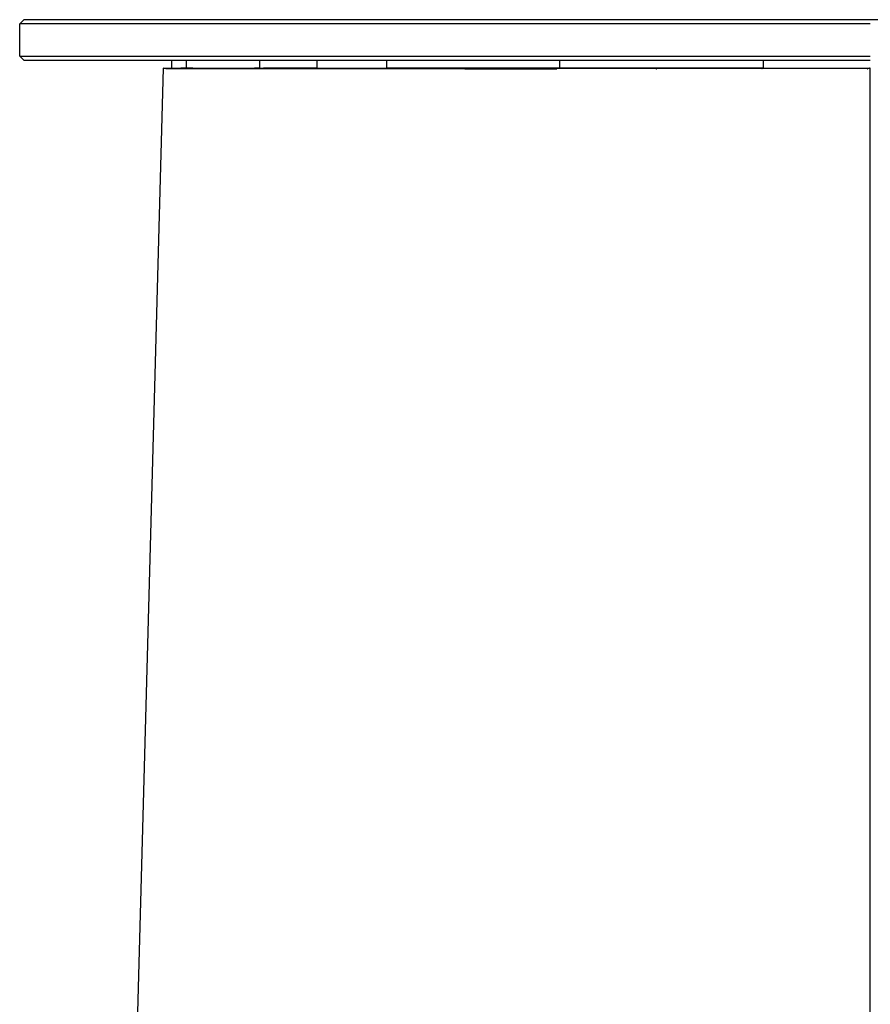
# Model space of a CAD drawing. Header units: millimetres. Extents: x 5000 to 6196, y 0 to 1075.
# Tile 6 of 8: x 5776 to 5986, y 832 to 1075. Entities that reach past the tile are written whole.
import ezdxf

# ---------------------------------------------------------------- set-up
doc = ezdxf.new("R2010")
doc.units = ezdxf.units.MM
doc.layers.add('Make2D$Sichtbar$Kurven', color=7, linetype='Continuous', true_color=0x000000)

msp = doc.modelspace()

# ---------------------------------------------------------------- linework, layer by layer
at = {"layer": 'Make2D$Sichtbar$Kurven', "color": 18, "lineweight": -3, "true_color": 0x000000}
for points in [[(5776.04, 1074.36), (5777.04, 1075.36)], [(5986.04, 1074.36), (5776.04, 1074.36), (5776.04, 1074.36)], [(5776.04, 1066.36), (5776.04, 1074.36)], [(5986.04, 1075.36), (5777.04, 1075.36), (5777.04, 1075.36)], [(6195.04, 1075.36), (5986.04, 1075.36)], [(5776.04, 1066.36), (5986.04, 1066.36)], [(5777.04, 1065.36), (5776.04, 1066.36)], [(5777.04, 1065.36), (5986.04, 1065.36)], [(5813.52, 1065.36), (5813.52, 1063.36)], [(5817.18, 1065.36), (5817.18, 1063.36)], [(5835.27, 1065.36), (5835.27, 1063.36)], [(5849.39, 1065.36), (5849.39, 1063.36)], [(5866.62, 1065.36), (5866.62, 1063.36)], [(5909.3, 1065.36), (5909.3, 1063.36)], [(5959.63, 1063.36), (5959.63, 1065.36)], [(5798.86, 597.36), (5811.51, 1063.36)], [(5811.56, 1063.36), (5811.55, 1063.36), (5811.54, 1063.36), (5811.53, 1063.36), (5811.52, 1063.36), (5811.51, 1063.36)], [(5811.51, 1063.36), (5815.2, 1063.36), (5815.2, 1063.36)], [(5811.94, 1063.35), (5811.59, 1063.36), (5811.58, 1063.36), (5811.56, 1063.36)], [(5811.94, 1063.35), (5811.94, 1063.35)], [(5812.11, 1063.34), (5811.94, 1063.35)], [(5815.79, 1063.35), (5815.79, 1063.35), (5815.79, 1063.35), (5815.79, 1063.35), (5815.79, 1063.35), (5815.79, 1063.35), (5815.79, 1063.35), (5815.79, 1063.35), (5815.79, 1063.35), (5815.79, 1063.35), (5815.79, 1063.35), (5815.79, 1063.35), (5815.79, 1063.35), (5815.79, 1063.35), (5815.79, 1063.35), (5815.79, 1063.35), (5815.79, 1063.35), (5815.79, 1063.35), (5815.79, 1063.35), (5815.79, 1063.35), (5815.79, 1063.35), (5815.79, 1063.35), (5815.79, 1063.35), (5815.79, 1063.35), (5815.79, 1063.35), (5815.79, 1063.35), (5815.79, 1063.35), (5815.79, 1063.35), (5815.79, 1063.35), (5815.79, 1063.35), (5815.79, 1063.35), (5815.74, 1063.35), (5815.7, 1063.35), (5812.14, 1063.35), (5812.11, 1063.35), (5812.11, 1063.35), (5812.11, 1063.35)], [(5812.11, 1063.34), (5812.11, 1063.34), (5812.11, 1063.34), (5812.11, 1063.34), (5812.11, 1063.34), (5812.11, 1063.34), (5812.11, 1063.34), (5812.11, 1063.34), (5812.11, 1063.34), (5812.11, 1063.34), (5812.11, 1063.34), (5812.11, 1063.34), (5812.11, 1063.34)], [(5812.11, 1063.34), (5812.14, 1063.34), (5812.18, 1063.34), (5812.23, 1063.34), (5812.38, 1063.34), (5812.67, 1063.34), (5812.77, 1063.34), (5815.79, 1063.34)], [(5815.2, 1063.36), (5815.2, 1063.36)], [(5815.2, 1063.36), (5815.2, 1063.36), (5815.23, 1063.36), (5815.24, 1063.36), (5815.24, 1063.36)], [(5815.23, 1063.36), (5815.79, 1063.34)], [(5815.24, 1063.36), (5815.24, 1063.36)], [(5815.24, 1063.36), (5815.24, 1063.36)], [(5815.24, 1063.36), (5833.44, 1063.36)], [(5815.26, 1063.36), (5815.26, 1063.36)], [(5815.29, 1063.36), (5815.3, 1063.36), (5815.3, 1063.36), (5815.39, 1063.35), (5815.39, 1063.35)], [(5815.39, 1063.35), (5815.39, 1063.35), (5815.39, 1063.35), (5815.39, 1063.35), (5815.39, 1063.35), (5815.38, 1063.35), (5815.38, 1063.35), (5815.38, 1063.35), (5815.37, 1063.35)], [(5815.8, 1063.33), (5815.39, 1063.35)], [(5815.81, 1063.35), (5815.81, 1063.35), (5815.8, 1063.35), (5815.8, 1063.35), (5815.8, 1063.35), (5815.8, 1063.35), (5815.8, 1063.35), (5815.8, 1063.35), (5815.8, 1063.35), (5815.8, 1063.35), (5815.8, 1063.35), (5815.8, 1063.35), (5815.79, 1063.35), (5815.79, 1063.35)], [(5815.79, 1063.34), (5815.79, 1063.34), (5815.79, 1063.34), (5815.79, 1063.34), (5815.79, 1063.34), (5815.79, 1063.34), (5815.79, 1063.34), (5815.79, 1063.34), (5815.79, 1063.34), (5815.79, 1063.34), (5815.79, 1063.34), (5815.79, 1063.34), (5815.79, 1063.34), (5815.79, 1063.34), (5815.79, 1063.34), (5815.79, 1063.34), (5815.79, 1063.34), (5815.79, 1063.34), (5815.79, 1063.34), (5815.79, 1063.34), (5815.79, 1063.34), (5815.79, 1063.34), (5815.79, 1063.34), (5815.79, 1063.34), (5815.79, 1063.34), (5815.79, 1063.34), (5815.79, 1063.34), (5815.79, 1063.34), (5815.79, 1063.34), (5815.79, 1063.34), (5815.79, 1063.34), (5815.79, 1063.34), (5815.79, 1063.34), (5815.79, 1063.34), (5815.79, 1063.34), (5815.79, 1063.34), (5815.79, 1063.34), (5815.79, 1063.34), (5815.79, 1063.34), (5815.79, 1063.34), (5815.79, 1063.34), (5815.79, 1063.34), (5815.79, 1063.34), (5815.79, 1063.34), (5815.79, 1063.34), (5815.79, 1063.34), (5815.79, 1063.34), (5815.79, 1063.34), (5815.79, 1063.34), (5815.79, 1063.34), (5815.79, 1063.34), (5815.79, 1063.34), (5815.79, 1063.34), (5815.79, 1063.34), (5815.79, 1063.34), (5815.79, 1063.34), (5815.79, 1063.34), (5815.79, 1063.34), (5815.79, 1063.34), (5815.79, 1063.34), (5815.79, 1063.34), (5815.79, 1063.34), (5815.79, 1063.34), (5815.79, 1063.34), (5815.79, 1063.34), (5815.79, 1063.34), (5815.79, 1063.34), (5815.79, 1063.34), (5815.79, 1063.34), (5815.79, 1063.34), (5815.79, 1063.34), (5815.79, 1063.34), (5815.79, 1063.34), (5815.79, 1063.34), (5815.79, 1063.34), (5815.79, 1063.34), (5815.79, 1063.34), (5815.79, 1063.34), (5815.79, 1063.34), (5815.79, 1063.34), (5815.79, 1063.34), (5815.79, 1063.34), (5815.79, 1063.34), (5815.79, 1063.34)], [(5815.79, 1063.33), (5815.79, 1063.33), (5815.79, 1063.33), (5815.79, 1063.33), (5815.79, 1063.33), (5815.79, 1063.33), (5815.79, 1063.33), (5815.79, 1063.33), (5815.79, 1063.33), (5815.8, 1063.33)], [(5815.8, 1063.33), (5815.8, 1063.33), (5815.8, 1063.33), (5815.8, 1063.33), (5815.8, 1063.33), (5815.8, 1063.33), (5815.8, 1063.33), (5815.8, 1063.33), (5815.8, 1063.33), (5815.8, 1063.33), (5815.8, 1063.33), (5815.8, 1063.33), (5815.8, 1063.33), (5815.8, 1063.33), (5815.8, 1063.33), (5815.8, 1063.33), (5815.8, 1063.33), (5815.8, 1063.33), (5815.8, 1063.33), (5815.8, 1063.33), (5815.8, 1063.33), (5815.8, 1063.33), (5815.8, 1063.33), (5815.8, 1063.33), (5815.8, 1063.33), (5815.8, 1063.33), (5815.8, 1063.33), (5815.8, 1063.33), (5815.8, 1063.33), (5815.8, 1063.33), (5815.8, 1063.33), (5815.8, 1063.33), (5815.8, 1063.33), (5815.8, 1063.33), (5815.8, 1063.33), (5815.8, 1063.33), (5815.8, 1063.33)], [(5815.8, 1063.33), (5815.8, 1063.33), (5815.83, 1063.33), (5815.96, 1063.33), (5821.95, 1063.33), (5822.35, 1063.33), (5822.85, 1063.33), (5822.95, 1063.33), (5823.07, 1063.33), (5823.09, 1063.33), (5823.1, 1063.33), (5823.1, 1063.33)], [(5834, 1063.35), (5834, 1063.35), (5834, 1063.35), (5834, 1063.35), (5834, 1063.35), (5834, 1063.35), (5834, 1063.35), (5834, 1063.35), (5834, 1063.35), (5834, 1063.35), (5834, 1063.35), (5834, 1063.35), (5834, 1063.35), (5834, 1063.35), (5834, 1063.35), (5834, 1063.35), (5834, 1063.35), (5834, 1063.35), (5834, 1063.35), (5834, 1063.35), (5834, 1063.35), (5834, 1063.35), (5834, 1063.35), (5834, 1063.35), (5834, 1063.35), (5834, 1063.35), (5834, 1063.35), (5834, 1063.35), (5834, 1063.35), (5834, 1063.35), (5834, 1063.35), (5834, 1063.35), (5834, 1063.35), (5834, 1063.35), (5834, 1063.35), (5834, 1063.35), (5834, 1063.35), (5834, 1063.35), (5834, 1063.35), (5834, 1063.35), (5834, 1063.35), (5834, 1063.35), (5834, 1063.35), (5834, 1063.35), (5834, 1063.35), (5834, 1063.35), (5834, 1063.35), (5834, 1063.35), (5834, 1063.35), (5834, 1063.35), (5834, 1063.35), (5834, 1063.35), (5834, 1063.35), (5834, 1063.35), (5834, 1063.35), (5834, 1063.35), (5834, 1063.35), (5834, 1063.35), (5834, 1063.35), (5834, 1063.35), (5834, 1063.35), (5834, 1063.35), (5834, 1063.35), (5834, 1063.35), (5834, 1063.35), (5834, 1063.35), (5834, 1063.35), (5834, 1063.35), (5834, 1063.35), (5834, 1063.35), (5834, 1063.35), (5834, 1063.35), (5834, 1063.35), (5834, 1063.35), (5834, 1063.35), (5834, 1063.35), (5834, 1063.35), (5834, 1063.35), (5834, 1063.35), (5834, 1063.35), (5834, 1063.35), (5834, 1063.35), (5834, 1063.35), (5834, 1063.35), (5834, 1063.35), (5834, 1063.35), (5834, 1063.35), (5834, 1063.35), (5834, 1063.35), (5834, 1063.35), (5834, 1063.35), (5834, 1063.35), (5834, 1063.35), (5834, 1063.35), (5834, 1063.35), (5834, 1063.35), (5834, 1063.35), (5834, 1063.35), (5834, 1063.35), (5834, 1063.35), (5834, 1063.35), (5834, 1063.35), (5834, 1063.35), (5834, 1063.35), (5834, 1063.35), (5834, 1063.35), (5834, 1063.35), (5834, 1063.35), (5834, 1063.35), (5833.99, 1063.35), (5833.98, 1063.35), (5833.92, 1063.35), (5833.35, 1063.35), (5833, 1063.35), (5818.76, 1063.36), (5818.25, 1063.36), (5815.91, 1063.36), (5815.81, 1063.36), (5815.81, 1063.36), (5815.81, 1063.36), (5815.81, 1063.36), (5815.81, 1063.36), (5815.81, 1063.36), (5815.81, 1063.36), (5815.81, 1063.36), (5815.81, 1063.36), (5815.81, 1063.36), (5815.81, 1063.36), (5815.81, 1063.36), (5815.81, 1063.36), (5815.81, 1063.36), (5815.81, 1063.36), (5815.81, 1063.36), (5815.81, 1063.36), (5815.81, 1063.36), (5815.81, 1063.36), (5815.81, 1063.36), (5815.81, 1063.36), (5815.81, 1063.36), (5815.81, 1063.36), (5815.81, 1063.36), (5815.81, 1063.36), (5815.81, 1063.36), (5815.81, 1063.36), (5815.81, 1063.36), (5815.81, 1063.36), (5815.81, 1063.36), (5815.81, 1063.36), (5815.81, 1063.36), (5815.81, 1063.36), (5815.81, 1063.36), (5815.81, 1063.36), (5815.81, 1063.36), (5815.81, 1063.36), (5815.81, 1063.36), (5815.81, 1063.36), (5815.81, 1063.36), (5815.81, 1063.36), (5815.81, 1063.36), (5815.81, 1063.36), (5815.81, 1063.36), (5815.81, 1063.36), (5815.81, 1063.36), (5815.81, 1063.36), (5815.81, 1063.36), (5815.81, 1063.36), (5815.81, 1063.36), (5815.81, 1063.36), (5815.81, 1063.36), (5815.81, 1063.36), (5815.81, 1063.36), (5815.81, 1063.36), (5815.81, 1063.36), (5815.81, 1063.36), (5815.81, 1063.36), (5815.81, 1063.36), (5815.81, 1063.36), (5815.81, 1063.36), (5815.81, 1063.36), (5815.81, 1063.36), (5815.81, 1063.36), (5815.81, 1063.36), (5815.81, 1063.36), (5815.81, 1063.36), (5815.81, 1063.36), (5815.81, 1063.36), (5815.81, 1063.36), (5815.81, 1063.36), (5815.81, 1063.36), (5815.81, 1063.36), (5815.81, 1063.36), (5815.81, 1063.36), (5815.81, 1063.36), (5815.81, 1063.36), (5815.81, 1063.36), (5815.81, 1063.36), (5815.81, 1063.36), (5815.81, 1063.35), (5815.81, 1063.35)], [(5822.56, 1063.36), (5822.58, 1063.36)], [(5822.59, 1063.36), (5823.1, 1063.33)], [(5822.65, 1063.36), (5822.65, 1063.35)], [(5822.66, 1063.35), (5822.65, 1063.35)], [(5822.69, 1063.35), (5822.71, 1063.35), (5822.72, 1063.35), (5822.78, 1063.34), (5822.78, 1063.34), (5822.65, 1063.35)], [(5822.72, 1063.35), (5822.7, 1063.35), (5822.7, 1063.35), (5822.69, 1063.35)], [(5823.13, 1063.3), (5822.78, 1063.34)], [(5823.1, 1063.33), (5823.11, 1063.33), (5823.11, 1063.32), (5823.11, 1063.32), (5823.11, 1063.32), (5823.11, 1063.32), (5823.11, 1063.32), (5823.11, 1063.32), (5823.11, 1063.32), (5823.11, 1063.32), (5823.11, 1063.32), (5823.11, 1063.32), (5823.11, 1063.32), (5823.11, 1063.32), (5823.11, 1063.32), (5823.11, 1063.32), (5823.11, 1063.32), (5823.11, 1063.32), (5823.11, 1063.32), (5823.11, 1063.32), (5823.11, 1063.32), (5823.11, 1063.32), (5823.11, 1063.32), (5823.11, 1063.32), (5823.11, 1063.32), (5823.11, 1063.32), (5823.11, 1063.32), (5823.11, 1063.32), (5823.11, 1063.32), (5823.11, 1063.32), (5823.11, 1063.32), (5823.11, 1063.32), (5823.11, 1063.32), (5823.11, 1063.32), (5823.11, 1063.32), (5823.11, 1063.32), (5823.11, 1063.32), (5823.11, 1063.32), (5823.11, 1063.32), (5823.11, 1063.32), (5823.11, 1063.32), (5823.11, 1063.32), (5823.11, 1063.32), (5823.11, 1063.32), (5823.11, 1063.32), (5823.11, 1063.32), (5823.11, 1063.32), (5823.11, 1063.32), (5823.11, 1063.32), (5823.11, 1063.32), (5823.11, 1063.32), (5823.11, 1063.32), (5823.11, 1063.32), (5823.11, 1063.32), (5823.11, 1063.32), (5823.11, 1063.32), (5823.11, 1063.32), (5823.11, 1063.32), (5823.11, 1063.32), (5823.11, 1063.32), (5823.11, 1063.32), (5823.11, 1063.32), (5823.11, 1063.32), (5823.11, 1063.32), (5823.11, 1063.32), (5823.11, 1063.32), (5823.11, 1063.32), (5823.11, 1063.32), (5823.11, 1063.32), (5823.11, 1063.32), (5823.11, 1063.32), (5823.11, 1063.32), (5823.11, 1063.32), (5823.11, 1063.32), (5823.11, 1063.32), (5823.11, 1063.32), (5823.11, 1063.32), (5823.11, 1063.32), (5823.11, 1063.32), (5823.11, 1063.32), (5823.11, 1063.32), (5823.11, 1063.32), (5823.11, 1063.32), (5823.11, 1063.32), (5823.11, 1063.32), (5823.11, 1063.32), (5823.11, 1063.32), (5823.11, 1063.32), (5823.11, 1063.32), (5823.11, 1063.32), (5823.11, 1063.32), (5823.11, 1063.32), (5823.11, 1063.32), (5823.11, 1063.32), (5823.11, 1063.32), (5823.11, 1063.32), (5823.11, 1063.32), (5823.11, 1063.32), (5823.11, 1063.32), (5823.11, 1063.32), (5823.11, 1063.32), (5823.11, 1063.32), (5823.11, 1063.32), (5823.11, 1063.32), (5823.11, 1063.32)], [(5823.11, 1063.32), (5823.11, 1063.32), (5823.11, 1063.32), (5823.11, 1063.32), (5823.11, 1063.32), (5823.11, 1063.32), (5823.12, 1063.31), (5823.12, 1063.31), (5823.13, 1063.31), (5823.13, 1063.31)], [(5823.13, 1063.31), (5823.13, 1063.31), (5823.12, 1063.31), (5823.12, 1063.31), (5823.12, 1063.31), (5823.12, 1063.31), (5823.12, 1063.31), (5823.12, 1063.31), (5823.12, 1063.31), (5823.12, 1063.31), (5823.12, 1063.31), (5823.12, 1063.31), (5823.12, 1063.31), (5823.12, 1063.31), (5823.12, 1063.31), (5823.12, 1063.31), (5823.12, 1063.31), (5823.12, 1063.31), (5823.12, 1063.31), (5823.12, 1063.31), (5823.12, 1063.31), (5823.12, 1063.31), (5823.12, 1063.31), (5823.12, 1063.31), (5823.12, 1063.31), (5823.12, 1063.31), (5823.12, 1063.31), (5823.12, 1063.31), (5823.12, 1063.31), (5823.12, 1063.31), (5823.12, 1063.31), (5823.12, 1063.31), (5823.12, 1063.31), (5823.12, 1063.31), (5823.12, 1063.31), (5823.12, 1063.31), (5823.12, 1063.31), (5823.12, 1063.31), (5823.12, 1063.31), (5823.12, 1063.31), (5823.12, 1063.31), (5823.12, 1063.31), (5823.12, 1063.31), (5823.12, 1063.31), (5823.12, 1063.31), (5823.12, 1063.31), (5823.12, 1063.31), (5823.12, 1063.31), (5823.12, 1063.31), (5823.12, 1063.31), (5823.12, 1063.31), (5823.12, 1063.31), (5823.12, 1063.31), (5823.12, 1063.31), (5823.12, 1063.31), (5823.12, 1063.31), (5823.12, 1063.31), (5823.12, 1063.31), (5823.12, 1063.31), (5823.12, 1063.31), (5823.12, 1063.31), (5823.12, 1063.31), (5823.12, 1063.31), (5823.12, 1063.31), (5823.12, 1063.31), (5823.12, 1063.31), (5823.12, 1063.31), (5823.12, 1063.31), (5823.12, 1063.31), (5823.12, 1063.31), (5823.12, 1063.31), (5823.12, 1063.31), (5823.12, 1063.31), (5823.12, 1063.31), (5823.12, 1063.31), (5823.12, 1063.31), (5823.12, 1063.31), (5823.12, 1063.31), (5823.12, 1063.31), (5823.12, 1063.31), (5823.12, 1063.31), (5823.12, 1063.31), (5823.12, 1063.31), (5823.12, 1063.31), (5823.12, 1063.31), (5823.12, 1063.31), (5823.12, 1063.31), (5823.12, 1063.31), (5823.12, 1063.31), (5823.12, 1063.31), (5823.12, 1063.31), (5823.12, 1063.31), (5823.12, 1063.31), (5823.12, 1063.31), (5823.12, 1063.31), (5823.12, 1063.31), (5823.12, 1063.31), (5823.12, 1063.3), (5823.12, 1063.3), (5823.12, 1063.3), (5823.12, 1063.3), (5823.12, 1063.3), (5823.12, 1063.3), (5823.12, 1063.3), (5823.12, 1063.3), (5823.12, 1063.3), (5823.13, 1063.3), (5823.13, 1063.3), (5823.13, 1063.3)], [(5823.13, 1063.3), (5823.13, 1063.3), (5823.13, 1063.3), (5823.13, 1063.3), (5823.13, 1063.3), (5823.19, 1063.3), (5823.5, 1063.3), (5823.82, 1063.3), (5847.51, 1063.3), (5847.82, 1063.3), (5848.03, 1063.3), (5848.22, 1063.3), (5848.23, 1063.3), (5848.23, 1063.3), (5848.24, 1063.3), (5848.24, 1063.3), (5848.24, 1063.3)], [(5833.44, 1063.36), (5833.44, 1063.36), (5833.44, 1063.36), (5833.45, 1063.36), (5833.5, 1063.36), (5833.5, 1063.36)], [(5833.44, 1063.36), (5833.44, 1063.36)], [(5833.44, 1063.36), (5833.44, 1063.36)], [(5833.5, 1063.36), (5833.5, 1063.36)], [(5833.5, 1063.36), (5833.5, 1063.36)], [(5833.5, 1063.36), (5833.5, 1063.36)], [(5833.5, 1063.36), (5833.51, 1063.36), (5833.52, 1063.36), (5835.18, 1063.36)], [(5833.51, 1063.36), (5834.04, 1063.36), (5834.04, 1063.36)], [(5834.02, 1063.36), (5834.01, 1063.36), (5834, 1063.35), (5834, 1063.35)], [(5834.02, 1063.36), (5834.02, 1063.36), (5834.02, 1063.36), (5834.02, 1063.36), (5834.02, 1063.36), (5834.02, 1063.36), (5834.02, 1063.36), (5834.02, 1063.36), (5834.02, 1063.36), (5834.02, 1063.36), (5834.02, 1063.36), (5834.02, 1063.36), (5834.02, 1063.36), (5834.02, 1063.36), (5834.02, 1063.36), (5834.02, 1063.36), (5834.02, 1063.36), (5834.02, 1063.36), (5834.02, 1063.36), (5834.02, 1063.36), (5834.02, 1063.36), (5834.02, 1063.36), (5834.02, 1063.36), (5834.02, 1063.36), (5834.02, 1063.36), (5834.02, 1063.36), (5834.02, 1063.36), (5834.02, 1063.36), (5834.02, 1063.36), (5834.02, 1063.36), (5834.02, 1063.36), (5834.02, 1063.36), (5834.02, 1063.36), (5834.02, 1063.36), (5834.02, 1063.36), (5834.02, 1063.36), (5834.02, 1063.36), (5834.02, 1063.36), (5834.02, 1063.36), (5834.02, 1063.36), (5834.02, 1063.36), (5834.02, 1063.36), (5834.02, 1063.36), (5834.02, 1063.36), (5834.02, 1063.36), (5834.02, 1063.36), (5834.02, 1063.36), (5834.02, 1063.36), (5834.02, 1063.36), (5834.02, 1063.36), (5834.02, 1063.36), (5834.02, 1063.36), (5834.02, 1063.36), (5834.02, 1063.36), (5834.02, 1063.36), (5834.02, 1063.36), (5834.02, 1063.36), (5834.02, 1063.36), (5834.02, 1063.36), (5834.02, 1063.36), (5834.02, 1063.36), (5834.02, 1063.36), (5834.02, 1063.36), (5834.02, 1063.36), (5834.02, 1063.36), (5834.02, 1063.36), (5834.02, 1063.36), (5834.02, 1063.36), (5834.02, 1063.36), (5834.02, 1063.36), (5834.02, 1063.36), (5834.02, 1063.36), (5834.02, 1063.36), (5834.02, 1063.36), (5834.02, 1063.36), (5834.02, 1063.36), (5834.02, 1063.36), (5834.02, 1063.36), (5834.02, 1063.36), (5834.02, 1063.36), (5834.02, 1063.36), (5834.02, 1063.36), (5834.02, 1063.36), (5834.02, 1063.36), (5834.02, 1063.36), (5834.02, 1063.36), (5834.02, 1063.36), (5834.02, 1063.36), (5834.02, 1063.36), (5834.02, 1063.36), (5834.02, 1063.36)], [(5835.18, 1063.36), (5834.04, 1063.36)], [(5835.18, 1063.36), (5847.74, 1063.36), (5847.74, 1063.36), (5847.74, 1063.36), (5847.76, 1063.36), (5847.8, 1063.36), (5847.8, 1063.36), (5847.8, 1063.36), (5847.8, 1063.36), (5847.8, 1063.36), (5847.81, 1063.36), (5865.19, 1063.36), (5865.2, 1063.36), (5865.27, 1063.36), (5865.29, 1063.36), (5865.3, 1063.36), (5865.31, 1063.36), (5865.33, 1063.36), (5908.27, 1063.36), (5908.28, 1063.36), (5908.28, 1063.36), (5908.28, 1063.36), (5908.29, 1063.36), (5908.3, 1063.36), (5908.46, 1063.36), (5908.47, 1063.36), (5908.47, 1063.36), (5908.47, 1063.36), (5908.48, 1063.36), (5959.14, 1063.36), (5959.14, 1063.36), (5959.15, 1063.36), (5959.15, 1063.36), (5959.18, 1063.36), (5959.3, 1063.36), (5959.31, 1063.36), (5986.04, 1063.36)], [(5835.18, 1063.36), (5835.18, 1063.36)], [(5849.39, 1063.36), (5847.84, 1063.36), (5847.84, 1063.36), (5847.76, 1063.36), (5847.72, 1063.36), (5847.72, 1063.36), (5847.72, 1063.36), (5847.72, 1063.36), (5836.22, 1063.36)], [(5848.24, 1063.34), (5848.24, 1063.34), (5848.24, 1063.34), (5848.24, 1063.34), (5848.24, 1063.34), (5848.24, 1063.34), (5848.24, 1063.34), (5848.24, 1063.34), (5848.24, 1063.34), (5848.24, 1063.34), (5848.24, 1063.34), (5848.24, 1063.34), (5848.24, 1063.34), (5848.24, 1063.34), (5848.24, 1063.34), (5848.24, 1063.34), (5848.24, 1063.34), (5848.13, 1063.34), (5848.01, 1063.35), (5836.22, 1063.36)], [(5847.81, 1063.35), (5847.8, 1063.35)], [(5847.81, 1063.35), (5847.81, 1063.35)], [(5847.84, 1063.35), (5847.83, 1063.35), (5847.81, 1063.35)], [(5847.84, 1063.35), (5847.88, 1063.34)], [(5848.04, 1063.32), (5847.92, 1063.34), (5847.91, 1063.34), (5847.88, 1063.34)], [(5847.89, 1063.34), (5847.89, 1063.34), (5847.9, 1063.34), (5848.24, 1063.3)], [(5847.97, 1063.34), (5847.97, 1063.34), (5847.97, 1063.34), (5847.97, 1063.34), (5848.1, 1063.32), (5848.11, 1063.32), (5848.28, 1063.29)], [(5848.04, 1063.32), (5848.11, 1063.31), (5848.11, 1063.31)], [(5848.28, 1063.28), (5848.11, 1063.31), (5848.1, 1063.32)], [(5848.28, 1063.29), (5848.11, 1063.31)], [(5848.24, 1063.3), (5848.24, 1063.3), (5848.24, 1063.3), (5848.24, 1063.3), (5848.24, 1063.3), (5848.24, 1063.3), (5848.24, 1063.3), (5848.24, 1063.3), (5848.24, 1063.3), (5848.24, 1063.3), (5848.24, 1063.3), (5848.24, 1063.3), (5848.24, 1063.3), (5848.24, 1063.3), (5848.24, 1063.3), (5848.24, 1063.3), (5848.24, 1063.3), (5848.24, 1063.3), (5848.24, 1063.3), (5848.24, 1063.3), (5848.24, 1063.3), (5848.24, 1063.3), (5848.24, 1063.3), (5848.24, 1063.3), (5848.24, 1063.3), (5848.24, 1063.3), (5848.24, 1063.3), (5848.24, 1063.3), (5848.24, 1063.3), (5848.24, 1063.3), (5848.24, 1063.3), (5848.24, 1063.3), (5848.24, 1063.3), (5848.24, 1063.3), (5848.24, 1063.3), (5848.24, 1063.3), (5848.24, 1063.3), (5848.24, 1063.3), (5848.24, 1063.3), (5848.24, 1063.3), (5848.24, 1063.3), (5848.24, 1063.3), (5848.24, 1063.3), (5848.24, 1063.3), (5848.24, 1063.3), (5848.24, 1063.3), (5848.24, 1063.3), (5848.24, 1063.3), (5848.24, 1063.3), (5848.24, 1063.3), (5848.24, 1063.3), (5848.24, 1063.3), (5848.24, 1063.3), (5848.24, 1063.3), (5848.24, 1063.3), (5848.24, 1063.3), (5848.24, 1063.3), (5848.24, 1063.3), (5848.24, 1063.3), (5848.24, 1063.3), (5848.24, 1063.3), (5848.24, 1063.3), (5848.24, 1063.3), (5848.24, 1063.3), (5848.24, 1063.3), (5848.24, 1063.3), (5848.24, 1063.3), (5848.24, 1063.3), (5848.24, 1063.3), (5848.24, 1063.3), (5848.24, 1063.3), (5848.24, 1063.3), (5848.24, 1063.3), (5848.24, 1063.3), (5848.24, 1063.3), (5848.24, 1063.3), (5848.24, 1063.3), (5848.24, 1063.3), (5848.24, 1063.3), (5848.24, 1063.3), (5848.24, 1063.3), (5848.24, 1063.3), (5848.24, 1063.3), (5848.24, 1063.3), (5848.24, 1063.3), (5848.24, 1063.3), (5848.24, 1063.3), (5848.24, 1063.3), (5848.24, 1063.3), (5848.24, 1063.3), (5848.24, 1063.3), (5848.24, 1063.3), (5848.24, 1063.3), (5848.24, 1063.3), (5848.24, 1063.3), (5848.24, 1063.3), (5848.24, 1063.3), (5848.24, 1063.3), (5848.24, 1063.3), (5848.24, 1063.3), (5848.24, 1063.3), (5848.24, 1063.3), (5848.24, 1063.3), (5848.24, 1063.3), (5848.24, 1063.3), (5848.24, 1063.3), (5848.24, 1063.3), (5848.23, 1063.3), (5848.23, 1063.3)], [(5848.23, 1063.3), (5848.24, 1063.3), (5848.25, 1063.29), (5848.26, 1063.29), (5848.26, 1063.29), (5848.27, 1063.29), (5848.28, 1063.29)], [(5848.26, 1063.35), (5848.24, 1063.35)], [(5865.63, 1063.34), (5865.42, 1063.34), (5865.22, 1063.34), (5848.44, 1063.35), (5848.29, 1063.35), (5848.26, 1063.35)], [(5848.28, 1063.29), (5848.28, 1063.29), (5848.28, 1063.29), (5848.28, 1063.29), (5848.28, 1063.29), (5848.28, 1063.29), (5848.28, 1063.29), (5848.28, 1063.29), (5848.28, 1063.29), (5848.28, 1063.29), (5848.28, 1063.29), (5848.28, 1063.29), (5848.28, 1063.29), (5848.28, 1063.29), (5848.28, 1063.29), (5848.28, 1063.29), (5848.28, 1063.29), (5848.28, 1063.29), (5848.28, 1063.28), (5848.28, 1063.28), (5848.28, 1063.28), (5848.28, 1063.28), (5848.28, 1063.28), (5848.28, 1063.28), (5848.28, 1063.28), (5848.28, 1063.28), (5848.28, 1063.28), (5848.28, 1063.28), (5848.28, 1063.28), (5848.28, 1063.28), (5848.28, 1063.28), (5848.28, 1063.28), (5848.28, 1063.28), (5848.28, 1063.28), (5848.28, 1063.28), (5848.28, 1063.28), (5848.28, 1063.28), (5848.28, 1063.28), (5848.28, 1063.28), (5848.28, 1063.28), (5848.28, 1063.28), (5848.28, 1063.28), (5848.28, 1063.28), (5848.28, 1063.28), (5848.28, 1063.28), (5848.28, 1063.28), (5848.28, 1063.28), (5848.28, 1063.28), (5848.28, 1063.28), (5848.28, 1063.28), (5848.28, 1063.28), (5848.28, 1063.28), (5848.28, 1063.28), (5848.28, 1063.28), (5848.28, 1063.28), (5848.28, 1063.28), (5848.28, 1063.28), (5848.28, 1063.28), (5848.28, 1063.28), (5848.28, 1063.28), (5848.28, 1063.28), (5848.28, 1063.28), (5848.28, 1063.28), (5848.28, 1063.28), (5848.28, 1063.28), (5848.28, 1063.28), (5848.28, 1063.28), (5848.28, 1063.28), (5848.28, 1063.28), (5848.28, 1063.28), (5848.28, 1063.28), (5848.28, 1063.28), (5848.28, 1063.28)], [(5848.28, 1063.28), (5848.28, 1063.28), (5848.28, 1063.28), (5848.28, 1063.28), (5848.28, 1063.28), (5848.64, 1063.28), (5849, 1063.28), (5885.93, 1063.27), (5885.93, 1063.27), (5885.93, 1063.27), (5885.93, 1063.27), (5885.93, 1063.27), (5885.93, 1063.27), (5885.93, 1063.27), (5885.93, 1063.27), (5885.93, 1063.27)], [(5865.28, 1063.36), (5865.28, 1063.36)], [(5865.28, 1063.36), (5865.28, 1063.36)], [(5865.37, 1063.35), (5865.32, 1063.35)], [(5865.49, 1063.34), (5865.37, 1063.35), (5865.37, 1063.35)], [(5865.37, 1063.35), (5865.64, 1063.34)], [(5865.43, 1063.35), (5865.42, 1063.35), (5865.41, 1063.35), (5865.41, 1063.35), (5865.4, 1063.35)], [(5865.43, 1063.35), (5865.52, 1063.34), (5865.54, 1063.34), (5865.68, 1063.33)], [(5865.67, 1063.33), (5865.52, 1063.34), (5865.52, 1063.34), (5865.46, 1063.35)], [(5865.68, 1063.33), (5865.49, 1063.34), (5865.63, 1063.34)], [(5865.68, 1063.33), (5865.63, 1063.34)], [(5865.63, 1063.34), (5865.64, 1063.34), (5865.64, 1063.34), (5865.64, 1063.34), (5865.64, 1063.34), (5865.64, 1063.34), (5865.64, 1063.34), (5865.64, 1063.34), (5865.64, 1063.34), (5865.64, 1063.34), (5865.64, 1063.34), (5865.64, 1063.34), (5865.64, 1063.34), (5865.64, 1063.34), (5865.64, 1063.34), (5865.64, 1063.34), (5865.64, 1063.34), (5865.64, 1063.34), (5865.64, 1063.34), (5865.64, 1063.34), (5865.64, 1063.34), (5865.64, 1063.34), (5865.64, 1063.34), (5865.64, 1063.34), (5865.64, 1063.34), (5865.64, 1063.34), (5865.64, 1063.34), (5865.64, 1063.34), (5865.64, 1063.34), (5865.64, 1063.34), (5865.64, 1063.34), (5865.64, 1063.34), (5865.64, 1063.34), (5865.64, 1063.34), (5865.64, 1063.34), (5865.64, 1063.34), (5865.64, 1063.34), (5865.64, 1063.34), (5865.64, 1063.34), (5865.64, 1063.34), (5865.64, 1063.34), (5865.64, 1063.34), (5865.64, 1063.34), (5865.64, 1063.34), (5865.64, 1063.34), (5865.64, 1063.34), (5865.64, 1063.34), (5865.64, 1063.34), (5865.64, 1063.34), (5865.64, 1063.34), (5865.64, 1063.34), (5865.64, 1063.34), (5865.64, 1063.34), (5865.64, 1063.34), (5865.64, 1063.34), (5865.64, 1063.34), (5865.64, 1063.34), (5865.64, 1063.34), (5865.64, 1063.34), (5865.64, 1063.34), (5865.64, 1063.34), (5865.64, 1063.34), (5865.64, 1063.34), (5865.64, 1063.34), (5865.64, 1063.34), (5865.64, 1063.34), (5865.64, 1063.34), (5865.64, 1063.34), (5865.64, 1063.34), (5865.64, 1063.34), (5865.64, 1063.34), (5865.64, 1063.34), (5865.64, 1063.34), (5865.64, 1063.34), (5865.64, 1063.34), (5865.64, 1063.34), (5865.64, 1063.34), (5865.64, 1063.34), (5865.64, 1063.34), (5865.64, 1063.34), (5865.64, 1063.34), (5865.64, 1063.34), (5865.64, 1063.34), (5865.64, 1063.34), (5865.64, 1063.34), (5865.64, 1063.34), (5865.64, 1063.34), (5865.64, 1063.34), (5865.64, 1063.34), (5865.64, 1063.34), (5865.64, 1063.34), (5865.64, 1063.34)], [(5908.61, 1063.32), (5867.02, 1063.33), (5866.71, 1063.33), (5865.94, 1063.33), (5865.69, 1063.33), (5865.67, 1063.33), (5865.67, 1063.33), (5865.67, 1063.33)], [(5959.63, 1063.36), (5933.2, 1063.36), (5933.2, 1063.36), (5933.2, 1063.36), (5933.17, 1063.36), (5933.04, 1063.36), (5933.04, 1063.36), (5933.03, 1063.36), (5908.42, 1063.36), (5908.42, 1063.36), (5908.41, 1063.36), (5908.4, 1063.36), (5885.64, 1063.36), (5885.63, 1063.36), (5885.61, 1063.36), (5885.52, 1063.36), (5885.52, 1063.36), (5885.52, 1063.36), (5866.62, 1063.36)], [(5885.65, 1063.33), (5885.69, 1063.32), (5885.7, 1063.32), (5885.93, 1063.27)], [(5885.93, 1063.27), (5885.87, 1063.28), (5885.87, 1063.29), (5885.66, 1063.33)], [(5885.81, 1063.32), (5885.83, 1063.31)], [(5885.95, 1063.28), (5885.83, 1063.31)], [(5885.83, 1063.31), (5885.97, 1063.27), (5885.98, 1063.27)], [(5885.93, 1063.27), (5885.93, 1063.27)], [(5885.93, 1063.27), (5885.96, 1063.27), (5885.98, 1063.27)], [(5885.97, 1063.27), (5885.97, 1063.27)], [(5885.98, 1063.27), (5907.88, 1063.25), (5908.19, 1063.25), (5908.53, 1063.25), (5908.62, 1063.25), (5908.62, 1063.25), (5908.63, 1063.25), (5908.63, 1063.25), (5908.63, 1063.25), (5908.63, 1063.25), (5908.63, 1063.25), (5908.63, 1063.25), (5908.63, 1063.25), (5908.63, 1063.25), (5908.63, 1063.25), (5908.63, 1063.25), (5908.63, 1063.25), (5908.63, 1063.25), (5908.63, 1063.25)], [(5908.43, 1063.34), (5908.42, 1063.35)], [(5908.43, 1063.34), (5908.58, 1063.33)], [(5908.62, 1063.25), (5908.56, 1063.27), (5908.56, 1063.27), (5908.45, 1063.31), (5908.44, 1063.32), (5908.44, 1063.32), (5908.43, 1063.32)], [(5908.46, 1063.31), (5908.56, 1063.27), (5908.56, 1063.27), (5908.63, 1063.25)], [(5908.46, 1063.31), (5908.46, 1063.31)], [(5908.51, 1063.31), (5908.53, 1063.31)], [(5908.66, 1063.24), (5908.54, 1063.3), (5908.54, 1063.3), (5908.54, 1063.3), (5908.54, 1063.3), (5908.53, 1063.3)], [(5908.57, 1063.29), (5908.58, 1063.28), (5908.58, 1063.28), (5908.63, 1063.26)], [(5908.63, 1063.33), (5908.58, 1063.34)], [(5908.58, 1063.33), (5908.58, 1063.33)], [(5908.59, 1063.33), (5908.58, 1063.33)], [(5908.59, 1063.33), (5908.58, 1063.33)], [(5908.59, 1063.33), (5908.58, 1063.33), (5908.58, 1063.33)], [(5908.59, 1063.33), (5908.61, 1063.33), (5908.61, 1063.33), (5908.62, 1063.32), (5908.62, 1063.32)], [(5908.62, 1063.32), (5908.61, 1063.32)], [(5908.68, 1063.33), (5908.62, 1063.32)], [(5908.62, 1063.25), (5908.65, 1063.24), (5908.66, 1063.24)], [(5908.63, 1063.25), (5908.63, 1063.25), (5908.63, 1063.25), (5908.63, 1063.25), (5908.63, 1063.25), (5908.62, 1063.25), (5908.62, 1063.25)], [(5908.63, 1063.33), (5908.69, 1063.33)], [(5908.63, 1063.26), (5908.63, 1063.26), (5908.64, 1063.25), (5908.66, 1063.24)], [(5908.68, 1063.33), (5908.65, 1063.33)], [(5908.66, 1063.24), (5908.66, 1063.24), (5908.66, 1063.24), (5908.66, 1063.24), (5908.66, 1063.24), (5908.66, 1063.24), (5908.66, 1063.24)], [(5959.32, 1063.32), (5959.32, 1063.32), (5959.32, 1063.32), (5959.32, 1063.32), (5959.32, 1063.32), (5959.32, 1063.32), (5959.32, 1063.32), (5959.32, 1063.32), (5959.32, 1063.32), (5959.32, 1063.32), (5959.32, 1063.32), (5959.32, 1063.32), (5959.32, 1063.32), (5959.32, 1063.32), (5959.32, 1063.32), (5959.32, 1063.32), (5959.32, 1063.32), (5959.32, 1063.32), (5959.32, 1063.32), (5959.32, 1063.32), (5959.32, 1063.32), (5959.32, 1063.32), (5959.32, 1063.32), (5959.32, 1063.32), (5959.32, 1063.32), (5959.32, 1063.32), (5959.32, 1063.32), (5959.32, 1063.32), (5959.32, 1063.32), (5959.32, 1063.32), (5959.32, 1063.32), (5959.32, 1063.32), (5959.32, 1063.32), (5959.32, 1063.32), (5959.32, 1063.32), (5959.32, 1063.32), (5959.32, 1063.32), (5959.32, 1063.32), (5959.32, 1063.32), (5959.32, 1063.32), (5959.32, 1063.32), (5959.32, 1063.32), (5959.32, 1063.32), (5959.32, 1063.32), (5959.32, 1063.32), (5958.98, 1063.32), (5958.58, 1063.32), (5957.95, 1063.32), (5956.01, 1063.32), (5911.07, 1063.33), (5910.18, 1063.33), (5908.69, 1063.33)], [(5933.11, 1063.32), (5933.25, 1063.24)], [(5933.25, 1063.23), (5933.21, 1063.26), (5933.2, 1063.26), (5933.18, 1063.28)], [(5933.24, 1063.24), (5933.25, 1063.24), (5933.25, 1063.24), (5933.25, 1063.24), (5933.25, 1063.24), (5933.25, 1063.24), (5933.25, 1063.24), (5933.25, 1063.24), (5933.25, 1063.24), (5933.25, 1063.24), (5933.25, 1063.24), (5933.25, 1063.24), (5933.25, 1063.24), (5933.25, 1063.24), (5933.25, 1063.24), (5933.25, 1063.24), (5933.25, 1063.24), (5933.25, 1063.24), (5933.25, 1063.24), (5933.25, 1063.24), (5933.25, 1063.24)], [(5933.25, 1063.3), (5933.26, 1063.29)], [(5933.26, 1063.29), (5933.25, 1063.3)], [(5933.25, 1063.24), (5933.25, 1063.24), (5933.25, 1063.24), (5933.25, 1063.24), (5933.25, 1063.24), (5933.25, 1063.24), (5933.25, 1063.24), (5933.25, 1063.24), (5933.25, 1063.24), (5933.25, 1063.24), (5933.25, 1063.24), (5933.25, 1063.24), (5933.25, 1063.24), (5933.25, 1063.24), (5933.25, 1063.24), (5933.25, 1063.24), (5933.25, 1063.23)], [(5933.25, 1063.23), (5933.28, 1063.23), (5933.31, 1063.22)], [(5933.26, 1063.28), (5933.29, 1063.25)], [(5933.31, 1063.22), (5933.29, 1063.24)], [(5933.3, 1063.23), (5933.31, 1063.22)], [(5933.31, 1063.22), (5933.31, 1063.22), (5933.31, 1063.22), (5933.31, 1063.22), (5933.31, 1063.22), (5933.31, 1063.22), (5933.31, 1063.22), (5933.31, 1063.22), (5933.31, 1063.22), (5933.31, 1063.22), (5933.31, 1063.22), (5933.31, 1063.22), (5933.31, 1063.22), (5933.31, 1063.22), (5933.31, 1063.22), (5933.31, 1063.22), (5933.31, 1063.22), (5933.31, 1063.22), (5933.31, 1063.22), (5933.31, 1063.22), (5933.31, 1063.22), (5933.31, 1063.22), (5933.31, 1063.22), (5933.31, 1063.22), (5933.31, 1063.22), (5933.31, 1063.22), (5933.31, 1063.22), (5933.31, 1063.22), (5933.31, 1063.22), (5933.31, 1063.22), (5933.31, 1063.22), (5933.31, 1063.22), (5933.31, 1063.22), (5933.31, 1063.22), (5933.31, 1063.22), (5933.31, 1063.22), (5933.31, 1063.22), (5933.31, 1063.22), (5933.31, 1063.22), (5933.31, 1063.22), (5933.31, 1063.22), (5933.31, 1063.22), (5933.31, 1063.22), (5933.31, 1063.22), (5933.31, 1063.22), (5933.31, 1063.22), (5933.31, 1063.22), (5933.31, 1063.22), (5933.31, 1063.22), (5933.31, 1063.22), (5933.31, 1063.22), (5933.31, 1063.22), (5933.31, 1063.22), (5933.31, 1063.22), (5933.31, 1063.22), (5933.31, 1063.22), (5933.31, 1063.22), (5933.31, 1063.22), (5933.31, 1063.22), (5933.31, 1063.22), (5933.31, 1063.22), (5933.31, 1063.22), (5933.31, 1063.22), (5933.31, 1063.22), (5933.31, 1063.22), (5933.31, 1063.22), (5933.31, 1063.22), (5933.31, 1063.22), (5933.31, 1063.22), (5933.31, 1063.22), (5933.31, 1063.22), (5933.31, 1063.22), (5933.31, 1063.22), (5933.31, 1063.22), (5933.31, 1063.22), (5933.31, 1063.22), (5933.31, 1063.22), (5933.31, 1063.22), (5933.31, 1063.22), (5933.31, 1063.22), (5933.31, 1063.22), (5933.31, 1063.22), (5933.31, 1063.22), (5933.31, 1063.22), (5933.31, 1063.22), (5933.31, 1063.22), (5933.31, 1063.22), (5933.31, 1063.22), (5933.31, 1063.22), (5933.31, 1063.22), (5933.31, 1063.22), (5933.31, 1063.22), (5933.31, 1063.22), (5933.31, 1063.22), (5933.31, 1063.22), (5933.31, 1063.22), (5933.31, 1063.22), (5933.31, 1063.22), (5933.31, 1063.22), (5933.31, 1063.22), (5933.31, 1063.22), (5933.31, 1063.22), (5933.31, 1063.22), (5933.31, 1063.22), (5933.31, 1063.22), (5933.31, 1063.22), (5933.31, 1063.22), (5933.31, 1063.22), (5933.31, 1063.22), (5933.31, 1063.22), (5933.31, 1063.22), (5933.31, 1063.22), (5933.31, 1063.22), (5933.31, 1063.22)], [(5959.24, 1063.34), (5959.32, 1063.32)], [(5959.38, 1063.32), (5959.31, 1063.32)], [(5959.32, 1063.32), (5959.32, 1063.32), (5959.32, 1063.32), (5959.32, 1063.32), (5959.32, 1063.32), (5959.32, 1063.32), (5959.32, 1063.32)], [(5959.35, 1063.34), (5959.35, 1063.34)], [(5959.35, 1063.34), (5959.35, 1063.34)], [(5985.29, 1063.32), (5985.29, 1063.32), (5985.28, 1063.32), (5985.28, 1063.31), (5985.28, 1063.31), (5985.28, 1063.31), (5985.27, 1063.31), (5985.26, 1063.31), (5985.19, 1063.31), (5984.62, 1063.31), (5984.29, 1063.31), (5984, 1063.31), (5983.85, 1063.31), (5959.38, 1063.32), (5959.38, 1063.32), (5959.38, 1063.32), (5959.37, 1063.32), (5959.37, 1063.32), (5959.37, 1063.32), (5959.37, 1063.32), (5959.37, 1063.32), (5959.37, 1063.32), (5959.37, 1063.32), (5959.37, 1063.32), (5959.37, 1063.32), (5959.37, 1063.32), (5959.37, 1063.32), (5959.37, 1063.32), (5959.37, 1063.32), (5959.37, 1063.32), (5959.37, 1063.32), (5959.37, 1063.32), (5959.37, 1063.32), (5959.37, 1063.32), (5959.37, 1063.32), (5959.37, 1063.32), (5959.37, 1063.32), (5959.37, 1063.32), (5959.37, 1063.32), (5959.37, 1063.32), (5959.37, 1063.32), (5959.37, 1063.32), (5959.37, 1063.32), (5959.37, 1063.32), (5959.37, 1063.32), (5959.37, 1063.32), (5959.37, 1063.32), (5959.37, 1063.32), (5959.37, 1063.32), (5959.37, 1063.32), (5959.37, 1063.32), (5959.37, 1063.32), (5959.37, 1063.32), (5959.37, 1063.32), (5959.37, 1063.32), (5959.37, 1063.32), (5959.37, 1063.32), (5959.37, 1063.32), (5959.37, 1063.32), (5959.37, 1063.32), (5959.37, 1063.32), (5959.37, 1063.32), (5959.37, 1063.32), (5959.37, 1063.32), (5959.37, 1063.32), (5959.37, 1063.32), (5959.37, 1063.32), (5959.37, 1063.32), (5959.37, 1063.32), (5959.37, 1063.32), (5959.37, 1063.32), (5959.37, 1063.32), (5959.37, 1063.32), (5959.37, 1063.32), (5959.37, 1063.32), (5959.37, 1063.32), (5959.37, 1063.32), (5959.37, 1063.32), (5959.37, 1063.32), (5959.37, 1063.32)], [(5959.37, 1063.32), (5959.37, 1063.32), (5959.37, 1063.32), (5959.37, 1063.32), (5959.37, 1063.32), (5959.37, 1063.32), (5959.37, 1063.32), (5959.37, 1063.32), (5959.37, 1063.32), (5959.37, 1063.32), (5959.37, 1063.32), (5959.37, 1063.32), (5959.37, 1063.32), (5959.37, 1063.32), (5959.37, 1063.32), (5959.37, 1063.32), (5959.38, 1063.32), (5959.38, 1063.32), (5959.38, 1063.32), (5959.38, 1063.32), (5959.38, 1063.32), (5959.38, 1063.32), (5959.38, 1063.32), (5959.38, 1063.32), (5959.38, 1063.32), (5959.38, 1063.32), (5959.38, 1063.32), (5959.38, 1063.32), (5959.38, 1063.32), (5959.38, 1063.32), (5959.38, 1063.32), (5959.38, 1063.32), (5959.38, 1063.32)], [(5985.44, 1063.36), (5985.44, 1063.36), (5985.44, 1063.36), (5985.44, 1063.36), (5985.44, 1063.36), (5985.44, 1063.36), (5985.44, 1063.36), (5985.44, 1063.36), (5985.44, 1063.36), (5985.44, 1063.36), (5985.44, 1063.36), (5985.44, 1063.36), (5985.44, 1063.36), (5985.44, 1063.36), (5985.44, 1063.36), (5985.44, 1063.36), (5985.44, 1063.36), (5985.44, 1063.36), (5985.44, 1063.36), (5985.44, 1063.36), (5985.44, 1063.36), (5985.44, 1063.36), (5985.44, 1063.36), (5985.44, 1063.36), (5985.44, 1063.36), (5985.44, 1063.36), (5985.44, 1063.36), (5985.44, 1063.36), (5985.44, 1063.36), (5985.44, 1063.36), (5985.44, 1063.36), (5985.44, 1063.36), (5985.44, 1063.36), (5985.44, 1063.36), (5985.44, 1063.35), (5985.44, 1063.35), (5985.44, 1063.35), (5985.44, 1063.35), (5985.44, 1063.35), (5985.44, 1063.35), (5985.44, 1063.35), (5985.44, 1063.35), (5985.43, 1063.35), (5985.43, 1063.35), (5985.43, 1063.35), (5985.43, 1063.35), (5985.43, 1063.35), (5985.43, 1063.35), (5985.43, 1063.35), (5985.43, 1063.35), (5985.42, 1063.35), (5985.42, 1063.35), (5985.42, 1063.34), (5985.42, 1063.34), (5985.41, 1063.34), (5985.41, 1063.34), (5985.41, 1063.34), (5985.4, 1063.34), (5985.39, 1063.34), (5985.38, 1063.33), (5985.37, 1063.33), (5985.36, 1063.33), (5985.33, 1063.33), (5985.31, 1063.32), (5985.31, 1063.32), (5985.3, 1063.32), (5985.3, 1063.32), (5985.3, 1063.32), (5985.3, 1063.32), (5985.3, 1063.32), (5985.3, 1063.32), (5985.3, 1063.32), (5985.3, 1063.32), (5985.3, 1063.32), (5985.3, 1063.32), (5985.3, 1063.32), (5985.3, 1063.32), (5985.3, 1063.32), (5985.3, 1063.32), (5985.3, 1063.32), (5985.3, 1063.32), (5985.3, 1063.32), (5985.3, 1063.32), (5985.3, 1063.32), (5985.3, 1063.32), (5985.29, 1063.32), (5985.29, 1063.32), (5985.29, 1063.32), (5985.29, 1063.32), (5985.29, 1063.32), (5985.29, 1063.32), (5985.29, 1063.32), (5985.29, 1063.32), (5985.29, 1063.32), (5985.29, 1063.32), (5985.29, 1063.32), (5985.29, 1063.32), (5985.29, 1063.32), (5985.29, 1063.32), (5985.29, 1063.32), (5985.29, 1063.32)], [(5985.4, 1063.33), (5985.4, 1063.33), (5985.38, 1063.33), (5985.34, 1063.32), (5985.3, 1063.32), (5985.29, 1063.32)], [(5985.31, 1063.23), (5985.31, 1063.23), (5985.31, 1063.23), (5985.31, 1063.23), (5985.31, 1063.23), (5985.31, 1063.23), (5985.31, 1063.23), (5985.31, 1063.23), (5985.31, 1063.23), (5985.31, 1063.23), (5985.31, 1063.23), (5985.31, 1063.23), (5985.31, 1063.23), (5985.31, 1063.23), (5985.31, 1063.23), (5985.31, 1063.23), (5985.31, 1063.23), (5985.31, 1063.23), (5985.31, 1063.23), (5985.31, 1063.23), (5985.31, 1063.23), (5985.31, 1063.23), (5985.31, 1063.23), (5985.31, 1063.23), (5985.31, 1063.23), (5985.31, 1063.23), (5985.31, 1063.23), (5985.31, 1063.23), (5985.31, 1063.23), (5985.31, 1063.23), (5985.31, 1063.23), (5985.31, 1063.23), (5985.31, 1063.23), (5985.31, 1063.23), (5985.31, 1063.23), (5985.31, 1063.23), (5985.31, 1063.23), (5985.31, 1063.23), (5985.31, 1063.23), (5985.31, 1063.23), (5985.31, 1063.23), (5985.31, 1063.23), (5985.31, 1063.23), (5985.31, 1063.23), (5985.31, 1063.23), (5985.31, 1063.23), (5985.31, 1063.23), (5985.31, 1063.23), (5985.31, 1063.23), (5985.31, 1063.23), (5985.31, 1063.23), (5985.31, 1063.23), (5985.31, 1063.23), (5985.31, 1063.23), (5985.31, 1063.23), (5985.31, 1063.23), (5985.31, 1063.23), (5985.31, 1063.23), (5985.31, 1063.23), (5985.31, 1063.23), (5985.31, 1063.23), (5985.31, 1063.23), (5985.31, 1063.23), (5985.31, 1063.24), (5985.3, 1063.24), (5985.3, 1063.24), (5985.3, 1063.24), (5985.3, 1063.24), (5985.3, 1063.24), (5985.3, 1063.24), (5985.3, 1063.24), (5985.3, 1063.24), (5985.3, 1063.24), (5985.3, 1063.24), (5985.3, 1063.24), (5985.3, 1063.24), (5985.3, 1063.24), (5985.3, 1063.24), (5985.3, 1063.24), (5985.3, 1063.24), (5985.3, 1063.24), (5985.3, 1063.24), (5985.3, 1063.25), (5985.3, 1063.25), (5985.3, 1063.25), (5985.3, 1063.25), (5985.3, 1063.25), (5985.3, 1063.25), (5985.3, 1063.25), (5985.3, 1063.25), (5985.3, 1063.25), (5985.3, 1063.25), (5985.3, 1063.25), (5985.3, 1063.25), (5985.3, 1063.25), (5985.3, 1063.25), (5985.3, 1063.25), (5985.3, 1063.25), (5985.3, 1063.25), (5985.3, 1063.25), (5985.3, 1063.25), (5985.3, 1063.25), (5985.3, 1063.25), (5985.3, 1063.25), (5985.3, 1063.25), (5985.3, 1063.25), (5985.3, 1063.25), (5985.3, 1063.25), (5985.3, 1063.25), (5985.3, 1063.25), (5985.3, 1063.25), (5985.3, 1063.25), (5985.3, 1063.25), (5985.3, 1063.25), (5985.3, 1063.25), (5985.3, 1063.25), (5985.3, 1063.25), (5985.3, 1063.25), (5985.3, 1063.25), (5985.3, 1063.25), (5985.3, 1063.25), (5985.3, 1063.25), (5985.3, 1063.25), (5985.3, 1063.25), (5985.3, 1063.25), (5985.3, 1063.25), (5985.3, 1063.25), (5985.3, 1063.25), (5985.3, 1063.25), (5985.3, 1063.25), (5985.3, 1063.25), (5985.3, 1063.25), (5985.3, 1063.25), (5985.3, 1063.25), (5985.3, 1063.25), (5985.3, 1063.25), (5985.3, 1063.25), (5985.3, 1063.25), (5985.3, 1063.25), (5985.3, 1063.25), (5985.3, 1063.25), (5985.3, 1063.25), (5985.3, 1063.25), (5985.3, 1063.25), (5985.3, 1063.25), (5985.3, 1063.25), (5985.3, 1063.25), (5985.3, 1063.25), (5985.3, 1063.25), (5985.3, 1063.25), (5985.3, 1063.25), (5985.31, 1063.25), (5985.32, 1063.26), (5985.33, 1063.26), (5985.34, 1063.26), (5985.34, 1063.27), (5985.35, 1063.27), (5985.36, 1063.27), (5985.36, 1063.27), (5985.37, 1063.28), (5985.37, 1063.28), (5985.38, 1063.28), (5985.38, 1063.29), (5985.39, 1063.29), (5985.39, 1063.29), (5985.4, 1063.29), (5985.4, 1063.3), (5985.4, 1063.3), (5985.41, 1063.3), (5985.41, 1063.31), (5985.41, 1063.31), (5985.41, 1063.31), (5985.42, 1063.31), (5985.42, 1063.31), (5985.42, 1063.31), (5985.42, 1063.31), (5985.42, 1063.32), (5985.42, 1063.32), (5985.42, 1063.32), (5985.43, 1063.32), (5985.43, 1063.32), (5985.43, 1063.32), (5985.43, 1063.33), (5985.43, 1063.33), (5985.43, 1063.33), (5985.43, 1063.33), (5985.43, 1063.33), (5985.43, 1063.34), (5985.44, 1063.34), (5985.44, 1063.34), (5985.44, 1063.34), (5985.44, 1063.34), (5985.44, 1063.34), (5985.44, 1063.35), (5985.44, 1063.35), (5985.44, 1063.35), (5985.44, 1063.35), (5985.44, 1063.35), (5985.44, 1063.35), (5985.44, 1063.36), (5985.44, 1063.36), (5985.44, 1063.36), (5985.44, 1063.36)], [(5986.04, 1063.36), (5985.98, 1063.36), (5985.91, 1063.35), (5985.82, 1063.35), (5985.72, 1063.34), (5985.61, 1063.32), (5985.5, 1063.3), (5985.45, 1063.29), (5985.4, 1063.28), (5985.32, 1063.26)], [(5985.32, 1063.26), (5985.33, 1063.26), (5985.36, 1063.27), (5985.39, 1063.28), (5985.41, 1063.28)], [(5985.36, 1063.33), (5985.36, 1063.33), (5985.36, 1063.33), (5985.36, 1063.33), (5985.4, 1063.33)], [(5986.04, 1063.36), (5985.82, 1063.36), (5985.63, 1063.35), (5985.4, 1063.33)], [(5986.04, 597.36), (5986.04, 1063.36)], [(5986.04, 1063.36), (5986.04, 1063.36)]]:
    msp.add_lwpolyline(points, dxfattribs=at)

doc.saveas('drawing.dxf')
